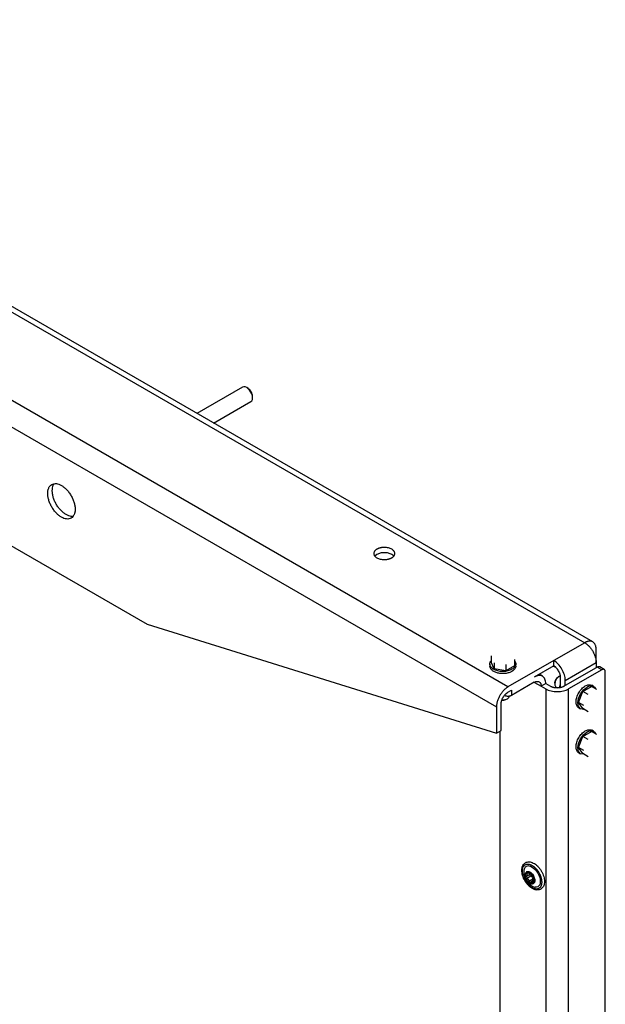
# Model space of a CAD drawing. Header units: millimetres. Extents: x -3787 to 418, y -511 to 3927.
# Tile 87 of 87: x -14 to 348, y 3290 to 3898. Entities that reach past the tile are written whole.
import ezdxf

# ---------------------------------------------------------------- set-up
doc = ezdxf.new("R2010")
doc.units = ezdxf.units.MM

msp = doc.modelspace()

# ---------------------------------------------------------------- linework, layer by layer
at = {"color": 7, "linetype": 'Continuous', "lineweight": 25}
for p, q in [((287.82, 3485.89), (-426.36, 3898.18)), ((-433.43, 3885.93), (280.74, 3473.65)), ((340.19, 3513.74), (-29.1, 3726.93)), ((-217.77, 3687.94), (65.08, 3524.66)), ((123.88, 3671.1), (95.74, 3654.86)), ((127.31, 3670.35), (126.45, 3670.85)), ((130.1, 3664.54), (130.1, 3665.52)), ((106.04, 3648.91), (129.03, 3662.18)), ((206.85, 3567.74), (205.67, 3566.72)), ((65.08, 3524.66), (280.74, 3457.32)), ((335.19, 3513.24), (316.1, 3502.22)), ((277.38, 3505.03), (277.38, 3501.18)), ((342.26, 3501), (342.26, 3509.16)), ((276.63, 3500.06), (276.63, 3498.75)), ((279.33, 3496.99), (277.38, 3501.18)), ((279.33, 3500.85), (279.33, 3496.99)), ((286.58, 3499.73), (286.58, 3495.87)), ((291.88, 3498.94), (286.58, 3495.87)), ((316.1, 3502.22), (287.82, 3485.89)), ((291.88, 3502.79), (291.88, 3498.94)), ((292.63, 3498.75), (292.63, 3500.06)), ((316.1, 3498.96), (304.08, 3492.02)), ((317.06, 3498.18), (315.57, 3498.65)), ((316.1, 3498.96), (316.1, 3502.22)), ((323.17, 3489.97), (342.26, 3501)), ((342.26, 3501), (342.26, 3497.73)), ((347.3, 3496.65), (344.47, 3498.29)), ((286.58, 3495.87), (279.33, 3496.99)), ((309.08, 3492.51), (307.01, 3493.71)), ((319.54, 3492.48), (319, 3492.16)), ((342.26, 3497.73), (323.17, 3486.71)), ((345.8, 3496.51), (325.29, 3484.67)), ((342.97, 3498.14), (342.26, 3497.73)), ((345.8, 3496.51), (342.97, 3498.14)), ((347.92, 2084.3), (347.92, 3495.28)), ((304.08, 3488.75), (289.94, 3480.59)), ((311.15, 3487.93), (308.32, 3486.3)), ((308.32, 3486.3), (311.15, 3484.67)), ((311.15, 3487.93), (313.98, 3486.3)), ((316.71, 3488.21), (316.71, 3487.58)), ((319.57, 3485.44), (319.97, 3487.02)), ((319.97, 3487.02), (320.34, 3487.71)), ((320.34, 3485.53), (320.34, 3491.61)), ((323.17, 3486.71), (322.46, 3486.3)), ((323.17, 3486.71), (323.17, 3489.97)), ((334.02, 3483.09), (339.33, 3486.16)), ((342.67, 3484.23), (339.33, 3486.16)), ((340.68, 3486.25), (339.54, 3486.9)), ((287.82, 3482.63), (289.94, 3483.85)), ((289.94, 3483.85), (289.94, 3480.59)), ((311.15, 3484.67), (311.15, 2805.82)), ((317.54, 3485.75), (318.32, 3485.3)), ((325.29, 2065.52), (325.29, 3484.67)), ((331.37, 3476.25), (334.02, 3483.09)), ((337.36, 3481.17), (334.02, 3483.09)), ((283.57, 3458.95), (283.57, 3475.28)), ((286.92, 3478.32), (287.46, 3478.64)), ((334.71, 3474.33), (331.37, 3476.25)), ((334.02, 3472.48), (331.37, 3476.25)), ((280.74, 3473.65), (280.74, 3457.32)), ((331.55, 3473.04), (332.68, 3472.39)), ((337.36, 3470.55), (334.02, 3472.48)), ((280.74, 3457.32), (283.57, 3458.95)), ((282.87, 3458.54), (282.87, 2799.17)), ((334.02, 3455.33), (339.33, 3458.4)), ((342.67, 3456.47), (339.33, 3458.4)), ((340.68, 3458.48), (339.54, 3459.14)), ((331.37, 3448.49), (334.02, 3455.33)), ((337.36, 3453.4), (334.02, 3455.33)), ((334.71, 3446.57), (331.37, 3448.49)), ((334.02, 3444.72), (331.37, 3448.49)), ((331.55, 3445.28), (332.68, 3444.63)), ((337.36, 3442.79), (334.02, 3444.72)), ((299.2, 3369.01), (301.8, 3370.51)), ((299.4, 3371.61), (299.33, 3371.56)), ((301.04, 3370.71), (301.64, 3371.06)), ((301.75, 3370.5), (301.91, 3370.6)), ((302.02, 3369.01), (299.5, 3367.56)), ((300.64, 3365.89), (303.15, 3367.35)), ((304.53, 3366.87), (301.94, 3365.37)), ((303.46, 3364.4), (303.54, 3364.45)), ((303.96, 3367.17), (303.78, 3367.07))]:
    msp.add_line(p, q, dxfattribs=at)
at = {"color": 8, "linetype": 'Continuous', "lineweight": 25}
for p, q in [((-25.05, 3721.21), (335.19, 3513.24)), ((304.1, 3488.74), (308.32, 3486.3)), ((300.13, 3370.99), (299.27, 3370.49)), ((301.41, 3371.06), (301.26, 3370.98)), ((303.04, 3364.97), (303.75, 3365.38))]:
    msp.add_line(p, q, dxfattribs=at)
at = {"color": 7, "linetype": 'Continuous', "lineweight": 25, "flags": 128}
for points in [[(129.03, 3662.18), (129.03, 3662.18), (129.61, 3662.72), (129.97, 3663.52), (130.1, 3664.54), (129.97, 3665.7), (129.61, 3666.92), (129.03, 3668.13), (128.27, 3669.23), (127.4, 3670.16), (126.45, 3670.85), (125.51, 3671.25), (124.63, 3671.33), (123.88, 3671.1)], [(334.69, 3472.09), (334.51, 3472.03), (332.68, 3472.39), (331.45, 3473.8), (331.02, 3476.05), (331.45, 3478.8), (332.68, 3481.63), (334.51, 3484.1), (336.68, 3485.85), (336.68, 3485.85)], [(334.69, 3444.33), (334.51, 3444.27), (332.68, 3444.63), (331.45, 3446.04), (331.02, 3448.29), (331.45, 3451.04), (332.68, 3453.87), (334.51, 3456.34), (336.68, 3458.09), (336.68, 3458.09)], [(299.4, 3371.61), (299.61, 3371.71), (300.35, 3371.79)], [(300.35, 3371.79), (301.2, 3371.55), (302.07, 3370.99), (302.89, 3370.16), (303.58, 3369.15), (304.08, 3368.04), (304.35, 3366.93), (304.37, 3365.91), (304.13, 3365.08), (303.65, 3364.52), (303.54, 3364.45)]]:
    msp.add_lwpolyline(points, dxfattribs=at)
at = {"color": 7, "linetype": 'Continuous', "lineweight": 25}
for centre, radius, start, end in [((322.47, 3487.48), 5.76, 113.51503, 178.99115), ((318.66, 3487.36), 1.96, 173.51016, 235.17766), ((286.68, 3480.44), 1.96, 293.5055, 355.17436), ((284.66, 3484.07), 6.11, 265.53128, 297.29458)]:
    msp.add_arc(centre, radius, start, end, dxfattribs=at)
for points, knots in [([(130.1, 3665.52), (130.05, 3665.96), (129.97, 3666.86), (129.32, 3668.3), (128.4, 3669.58), (127.67, 3670.1), (127.3, 3670.36)], [0, 0, 0, 0, 0.250026, 0.500052, 0.750078, 1, 1, 1, 1]), ([(3.56, 3605.49), (3.56, 3605.58), (3.56, 3605.75), (3.57, 3606), (3.58, 3606.24), (3.6, 3606.49), (3.63, 3606.73), (3.66, 3606.96), (3.73, 3607.4), (3.88, 3608.02), (4.15, 3608.78), (4.5, 3609.47), (5.08, 3610.28), (6, 3611.06), (7.36, 3611.55), (8.88, 3611.58), (10.46, 3611.19), (12.04, 3610.45), (13.63, 3609.36), (15.21, 3607.93), (16.73, 3606.14), (18.09, 3604.08), (19.01, 3602.24), (19.59, 3600.75), (19.94, 3599.66), (20.21, 3598.59), (20.37, 3597.74), (20.45, 3597.08), (20.5, 3596.61), (20.52, 3596.15), (20.53, 3595.85), (20.53, 3595.69)], [0, 0, 0, 0, 0.008343, 0.016672, 0.024993, 0.033311, 0.041633, 0.049965, 0.058311, 0.0892, 0.120102, 0.152279, 0.18447, 0.250119, 0.315767, 0.380052, 0.441771, 0.500002, 0.558232, 0.619951, 0.684236, 0.749885, 0.815534, 0.84771, 0.879901, 0.91079, 0.941693, 0.956282, 0.970843, 0.985405, 1, 1, 1, 1]), ([(6.39, 3607.12), (6.42, 3607.75), (6.49, 3608.99), (6.93, 3610.46), (7.43, 3611.17), (7.65, 3611.47)], [0, 0, 0, 0, 0.359202, 0.718404, 1, 1, 1, 1]), ([(20.53, 3595.69), (20.53, 3595.61), (20.53, 3595.44), (20.52, 3595.19), (20.5, 3594.94), (20.48, 3594.7), (20.46, 3594.46), (20.43, 3594.22), (20.36, 3593.78), (20.21, 3593.17), (19.94, 3592.41), (19.59, 3591.72), (19.01, 3590.91), (18.09, 3590.13), (16.73, 3589.64), (15.21, 3589.61), (13.63, 3589.99), (12.04, 3590.74), (10.46, 3591.82), (8.88, 3593.26), (7.36, 3595.05), (6, 3597.1), (5.08, 3598.95), (4.5, 3600.43), (4.15, 3601.53), (3.88, 3602.6), (3.72, 3603.45), (3.64, 3604.11), (3.59, 3604.58), (3.56, 3605.04), (3.56, 3605.34), (3.56, 3605.49)], [0, 0, 0, 0, 0.008343, 0.016672, 0.024993, 0.033311, 0.041633, 0.049965, 0.058311, 0.0892, 0.120102, 0.152279, 0.18447, 0.250119, 0.315767, 0.380052, 0.441771, 0.500002, 0.558232, 0.619951, 0.684236, 0.749885, 0.815534, 0.84771, 0.879901, 0.91079, 0.941693, 0.956282, 0.970843, 0.985405, 1, 1, 1, 1]), ([(19.27, 3591.34), (18.89, 3591.31), (18.04, 3591.23), (16.54, 3591.6), (14.87, 3592.36), (13.21, 3593.52), (11.6, 3595), (10.13, 3596.77), (8.83, 3598.74), (7.77, 3600.85), (6.99, 3603), (6.48, 3605.15), (6.42, 3606.46), (6.39, 3607.12)], [0, 0, 0, 0, 0.072638, 0.165374, 0.25811, 0.350847, 0.443583, 0.536319, 0.629055, 0.721791, 0.814528, 0.907264, 1, 1, 1, 1]), ([(216.04, 3565.7), (216.1, 3565.73), (216.21, 3565.8), (216.37, 3565.9), (216.52, 3566), (216.67, 3566.11), (216.88, 3566.29), (217.14, 3566.53), (217.43, 3566.86), (217.65, 3567.21), (217.88, 3567.71), (217.99, 3568.35), (217.86, 3569.12), (217.46, 3569.84), (216.85, 3570.48), (216.07, 3571.02), (215.13, 3571.47), (214.03, 3571.82), (212.78, 3572.05), (211.45, 3572.13), (210.33, 3572.06), (209.48, 3571.93), (208.87, 3571.8), (208.3, 3571.64), (207.83, 3571.47), (207.44, 3571.31), (207.14, 3571.16), (206.95, 3571.06), (206.85, 3571)], [0, 0, 0, 0, 0.011673, 0.023325, 0.034972, 0.046628, 0.058309, 0.089193, 0.120101, 0.152272, 0.184469, 0.250118, 0.315768, 0.380053, 0.441772, 0.500003, 0.558234, 0.619953, 0.684238, 0.749887, 0.815537, 0.847707, 0.879904, 0.910787, 0.941696, 0.961137, 0.980548, 1, 1, 1, 1]), ([(206.85, 3571), (206.8, 3570.97), (206.69, 3570.91), (206.53, 3570.8), (206.38, 3570.7), (206.23, 3570.59), (206.02, 3570.42), (205.75, 3570.17), (205.47, 3569.84), (205.24, 3569.49), (205.02, 3568.99), (204.9, 3568.35), (205.04, 3567.58), (205.44, 3566.86), (206.05, 3566.22), (206.83, 3565.68), (207.76, 3565.23), (208.87, 3564.88), (210.12, 3564.65), (211.45, 3564.57), (212.56, 3564.64), (213.42, 3564.77), (214.03, 3564.9), (214.6, 3565.06), (215.07, 3565.23), (215.45, 3565.39), (215.76, 3565.54), (215.95, 3565.64), (216.04, 3565.7)], [0, 0, 0, 0, 0.011673, 0.023325, 0.034972, 0.046628, 0.058309, 0.089193, 0.120101, 0.152272, 0.184469, 0.250118, 0.315768, 0.380053, 0.441772, 0.500003, 0.558234, 0.619953, 0.684238, 0.749887, 0.815537, 0.847707, 0.879904, 0.910787, 0.941696, 0.961137, 0.980548, 1, 1, 1, 1]), ([(217.23, 3566.72), (216.87, 3567.08), (216.1, 3567.87), (213.98, 3568.64), (211.46, 3568.93), (208.86, 3568.66), (207.52, 3568.05), (206.85, 3567.74)], [0, 0, 0, 0, 0.173226, 0.37992, 0.586613, 0.793307, 1, 1, 1, 1]), ([(342.26, 3509.16), (342.26, 3509.24), (342.26, 3509.41), (342.25, 3509.65), (342.23, 3509.89), (342.21, 3510.12), (342.18, 3510.35), (342.12, 3510.74), (342, 3511.27), (341.77, 3511.9), (341.48, 3512.47), (341, 3513.15), (340.23, 3513.8), (339.28, 3514.14), (338.45, 3514.22), (337.81, 3514.19), (337.15, 3514.07), (336.56, 3513.89), (336.05, 3513.68), (335.62, 3513.48), (335.34, 3513.32), (335.19, 3513.24)], [0, 0, 0, 0, 0.019453, 0.038872, 0.058275, 0.077679, 0.097104, 0.116567, 0.178313, 0.240094, 0.304415, 0.368769, 0.500007, 0.631244, 0.695565, 0.75992, 0.821667, 0.883447, 0.922314, 0.961117, 1, 1, 1, 1]), ([(335.19, 3513.24), (335.26, 3513.2), (335.41, 3513.12), (335.62, 3512.98), (335.84, 3512.84), (336.05, 3512.69), (336.27, 3512.53), (336.63, 3512.25), (337.15, 3511.81), (337.81, 3511.17), (338.45, 3510.46), (339.28, 3509.42), (340.23, 3507.99), (341, 3506.45), (341.48, 3505.21), (341.77, 3504.3), (342, 3503.41), (342.14, 3502.65), (342.21, 3502.02), (342.26, 3501.5), (342.26, 3501.16), (342.26, 3501)], [0, 0, 0, 0, 0.019453, 0.038872, 0.058275, 0.077679, 0.097104, 0.116567, 0.178313, 0.240094, 0.304415, 0.368769, 0.500007, 0.631244, 0.695565, 0.75992, 0.821667, 0.883447, 0.922314, 0.961117, 1, 1, 1, 1]), ([(290.29, 3496.79), (289.47, 3496.41), (287.81, 3495.66), (284.62, 3495.33), (281.49, 3495.68), (278.83, 3496.71), (277.03, 3498.25), (276.5, 3500.03), (276.7, 3501.37), (277.34, 3501.91), (277.38, 3501.95)], [0, 0, 0, 0, 0.141214, 0.282429, 0.423643, 0.564857, 0.706071, 0.847286, 0.9885, 1, 1, 1, 1]), ([(290.29, 3495.49), (289.74, 3495.17), (289.1, 3494.89), (287.71, 3494.47), (286.96, 3494.31), (285.42, 3494.13), (284.63, 3494.11), (283.07, 3494.2), (282.3, 3494.31), (280.85, 3494.66), (280.17, 3494.89), (278.95, 3495.47), (278.42, 3495.81), (277.55, 3496.56), (277.21, 3496.98), (276.75, 3497.85), (276.63, 3498.3), (276.63, 3498.75)], [0, 0, 0, 0, 0.125, 0.125, 0.25, 0.25, 0.375, 0.375, 0.5, 0.5, 0.625, 0.625, 0.75, 0.75, 0.875, 0.875, 1, 1, 1, 1]), ([(291.88, 3501.95), (291.93, 3501.91), (292.57, 3501.37), (292.76, 3500.04), (292.27, 3498.23), (290.95, 3497.27), (290.29, 3496.79)], [0, 0, 0, 0, 0.026429, 0.350952, 0.675476, 1, 1, 1, 1]), ([(292.63, 3498.75), (292.63, 3498.15), (292.43, 3497.54), (291.62, 3496.43), (291.03, 3495.91), (290.29, 3495.49)], [0, 0, 0, 0, 0.5, 0.5, 1, 1, 1, 1]), ([(323.17, 3489.97), (323.17, 3491.04), (322.99, 3492.22), (322.28, 3494.6), (321.75, 3495.81), (320.45, 3498.08), (319.66, 3499.14), (317.95, 3500.94), (317.03, 3501.69), (316.1, 3502.22)], [0, 0, 0, 0, 0.25, 0.25, 0.5, 0.5, 0.75, 0.75, 1, 1, 1, 1]), ([(320.34, 3491.61), (320.34, 3491.67), (320.34, 3491.79), (320.33, 3491.97), (320.32, 3492.16), (320.3, 3492.35), (320.26, 3492.64), (320.18, 3493.05), (320.05, 3493.59), (319.87, 3494.14), (319.58, 3494.88), (319.12, 3495.8), (318.55, 3496.66), (318.06, 3497.29), (317.67, 3497.71), (317.27, 3498.09), (316.92, 3498.39), (316.62, 3498.62), (316.36, 3498.8), (316.19, 3498.9), (316.1, 3498.96)], [0, 0, 0, 0, 0.023335, 0.046628, 0.06991, 0.093212, 0.116565, 0.178301, 0.240092, 0.304402, 0.368768, 0.500006, 0.631244, 0.695553, 0.759919, 0.821655, 0.883446, 0.922309, 0.961112, 1, 1, 1, 1]), ([(344.47, 3498.29), (344.25, 3498.37), (343.81, 3498.52), (343.25, 3498.27), (342.97, 3498.14)], [0, 0, 0, 0, 0.499949, 1, 1, 1, 1]), ([(311.15, 3487.93), (311.15, 3489), (310.97, 3489.96), (310.26, 3491.53), (309.73, 3492.13), (308.42, 3492.89), (307.64, 3493.04), (305.93, 3492.87), (305, 3492.55), (304.08, 3492.02)], [0, 0, 0, 0, 0.25, 0.25, 0.5, 0.5, 0.75, 0.75, 1, 1, 1, 1]), ([(316.71, 3488.2), (316.71, 3488.55), (316.77, 3488.93), (317, 3489.7), (317.17, 3490.09), (317.59, 3490.82), (317.85, 3491.16), (318.4, 3491.75), (318.7, 3491.99), (319, 3492.16)], [0, 0, 0, 0, 0.25, 0.25, 0.5, 0.5, 0.75, 0.75, 1, 1, 1, 1]), ([(347.92, 3495.28), (347.92, 3495.32), (347.92, 3495.41), (347.91, 3495.54), (347.89, 3495.66), (347.87, 3495.78), (347.84, 3495.89), (347.81, 3496), (347.74, 3496.19), (347.58, 3496.44), (347.31, 3496.67), (346.97, 3496.8), (346.65, 3496.8), (346.39, 3496.75), (346.2, 3496.7), (346, 3496.61), (345.87, 3496.54), (345.8, 3496.51)], [0, 0, 0, 0, 0.034551, 0.068855, 0.103013, 0.137124, 0.171291, 0.205614, 0.240191, 0.370053, 0.500029, 0.62989, 0.759866, 0.820149, 0.879905, 0.939676, 1, 1, 1, 1]), ([(304.08, 3488.75), (304.13, 3488.78), (304.23, 3488.84), (304.39, 3488.92), (304.54, 3488.99), (304.7, 3489.06), (304.94, 3489.15), (305.25, 3489.24), (305.65, 3489.32), (306.03, 3489.34), (306.53, 3489.29), (307.1, 3489.08), (307.56, 3488.69), (307.85, 3488.29), (308.03, 3487.94), (308.16, 3487.56), (308.25, 3487.21), (308.29, 3486.88), (308.32, 3486.6), (308.32, 3486.4), (308.32, 3486.3)], [0, 0, 0, 0, 0.0233353, 0.0466281, 0.0699098, 0.0932116, 0.1165649, 0.1783006, 0.2400921, 0.3044019, 0.3687678, 0.5000056, 0.6312435, 0.6955534, 0.7599192, 0.821655, 0.8834464, 0.9223093, 0.9611121, 1, 1, 1, 1]), ([(322.46, 3486.3), (322.41, 3486.27), (322.31, 3486.21), (322.14, 3486.13), (321.97, 3486.05), (321.8, 3485.97), (321.52, 3485.85), (321.13, 3485.71), (320.6, 3485.56), (320.04, 3485.44), (319.25, 3485.32), (318.22, 3485.26), (317.19, 3485.32), (316.4, 3485.44), (315.84, 3485.56), (315.31, 3485.71), (314.88, 3485.87), (314.52, 3486.02), (314.24, 3486.15), (314.07, 3486.25), (313.98, 3486.3)], [0, 0, 0, 0, 0.023335, 0.046628, 0.06991, 0.093212, 0.116565, 0.178301, 0.240092, 0.304402, 0.368768, 0.500006, 0.631244, 0.695553, 0.759919, 0.821655, 0.883446, 0.922309, 0.961112, 1, 1, 1, 1]), ([(331.55, 3473.04), (331.55, 3473.04), (330.93, 3473.16), (330.22, 3474.4), (329.73, 3476.6), (330.19, 3479.45), (331.44, 3482.33), (333.32, 3484.93), (334.81, 3485.98), (335.55, 3486.5)], [0, 0, 0, 0, 0.000034, 0.166695, 0.333356, 0.500017, 0.666678, 0.833339, 1, 1, 1, 1]), ([(335.55, 3486.5), (336.29, 3486.85), (337.79, 3487.53), (338.96, 3487.11), (339.55, 3486.9)], [0, 0, 0, 0, 0.500051, 1, 1, 1, 1]), ([(336.68, 3485.85), (337.42, 3486.18), (338.91, 3486.85), (340.73, 3486.36), (341.78, 3485.53), (341.93, 3484.71), (341.94, 3484.65)], [0, 0, 0, 0, 0.32455, 0.649099, 0.973649, 1, 1, 1, 1]), ([(287.82, 3485.89), (287.74, 3485.85), (287.6, 3485.77), (287.38, 3485.63), (287.17, 3485.49), (286.96, 3485.34), (286.74, 3485.18), (286.37, 3484.9), (285.86, 3484.46), (285.2, 3483.82), (284.56, 3483.11), (283.73, 3482.07), (282.78, 3480.64), (282.01, 3479.1), (281.53, 3477.86), (281.23, 3476.95), (281.01, 3476.06), (280.87, 3475.3), (280.79, 3474.67), (280.75, 3474.15), (280.75, 3473.81), (280.74, 3473.65)], [0, 0, 0, 0, 0.019453, 0.038872, 0.058275, 0.077679, 0.097104, 0.116567, 0.178313, 0.240094, 0.304415, 0.368769, 0.500007, 0.631244, 0.695565, 0.75992, 0.821667, 0.883447, 0.922314, 0.961117, 1, 1, 1, 1]), ([(283.57, 3475.28), (283.57, 3475.34), (283.57, 3475.46), (283.58, 3475.64), (283.6, 3475.83), (283.62, 3476.02), (283.66, 3476.32), (283.73, 3476.73), (283.87, 3477.26), (284.04, 3477.81), (284.33, 3478.55), (284.79, 3479.47), (285.36, 3480.33), (285.86, 3480.96), (286.25, 3481.38), (286.64, 3481.77), (286.99, 3482.06), (287.3, 3482.3), (287.56, 3482.47), (287.73, 3482.58), (287.82, 3482.63)], [0, 0, 0, 0, 0.023335, 0.046628, 0.06991, 0.093212, 0.116565, 0.178301, 0.240092, 0.304402, 0.368768, 0.500006, 0.631244, 0.695553, 0.759919, 0.821655, 0.883446, 0.922309, 0.961112, 1, 1, 1, 1]), ([(289.94, 3480.59), (289.9, 3480.56), (289.82, 3480.52), (289.7, 3480.46), (289.57, 3480.4), (289.44, 3480.35), (289.3, 3480.3), (289.16, 3480.26), (288.87, 3480.18), (288.43, 3480.1), (287.82, 3480.07), (287.2, 3480.1), (286.72, 3480.19), (286.37, 3480.29), (286.13, 3480.38), (285.9, 3480.47), (285.76, 3480.55), (285.69, 3480.59)], [0, 0, 0, 0, 0.034551, 0.068855, 0.103013, 0.137124, 0.171291, 0.205614, 0.240191, 0.370053, 0.500029, 0.62989, 0.759866, 0.820149, 0.879905, 0.939676, 1, 1, 1, 1]), ([(311.15, 3484.67), (312.08, 3484.13), (313.19, 3483.71), (315.6, 3483.13), (316.91, 3482.98), (319.53, 3482.98), (320.84, 3483.13), (323.26, 3483.71), (324.37, 3484.13), (325.29, 3484.67)], [0, 0, 0, 0, 0.25, 0.25, 0.5, 0.5, 0.75, 0.75, 1, 1, 1, 1]), ([(284.11, 3477.84), (284.29, 3477.81), (284.87, 3477.73), (285.92, 3477.88), (286.59, 3478.18), (286.92, 3478.33)], [0, 0, 0, 0, 0.1740766, 0.5870383, 1, 1, 1, 1]), ([(331.55, 3445.28), (331.55, 3445.28), (330.93, 3445.4), (330.22, 3446.63), (329.73, 3448.83), (330.19, 3451.69), (331.44, 3454.57), (333.32, 3457.16), (334.81, 3458.22), (335.55, 3458.74)], [0, 0, 0, 0, 0.000034, 0.166695, 0.333356, 0.500017, 0.666678, 0.833339, 1, 1, 1, 1]), ([(335.55, 3458.74), (336.29, 3459.08), (337.79, 3459.77), (338.96, 3459.35), (339.55, 3459.14)], [0, 0, 0, 0, 0.500051, 1, 1, 1, 1]), ([(336.68, 3458.09), (337.42, 3458.42), (338.91, 3459.09), (340.73, 3458.6), (341.78, 3457.77), (341.93, 3456.95), (341.94, 3456.89)], [0, 0, 0, 0, 0.32455, 0.649099, 0.973649, 1, 1, 1, 1]), ([(296.4, 3372.58), (296.4, 3372.31), (296.42, 3371.55), (296.64, 3370.23), (297.11, 3368.63), (297.78, 3367.05), (298.64, 3365.54), (299.65, 3364.15), (300.78, 3362.91), (302, 3361.88), (303.29, 3361.09), (304.6, 3360.57), (305.89, 3360.36), (307.1, 3360.48), (308.17, 3360.92), (309.04, 3361.63), (309.7, 3362.57), (310.14, 3363.69), (310.36, 3365), (310.35, 3366.46), (310.11, 3368.02), (309.64, 3369.62), (308.97, 3371.19), (308.11, 3372.71), (307.1, 3374.1), (305.97, 3375.34), (304.75, 3376.37), (303.46, 3377.16), (302.15, 3377.68), (300.86, 3377.89), (299.65, 3377.77), (298.58, 3377.33), (297.71, 3376.62), (297.05, 3375.69), (296.61, 3374.56), (296.42, 3373.49), (296.4, 3372.8), (296.4, 3372.58)], [0, 0, 0, 0, 0.015997, 0.045991, 0.075915, 0.10576, 0.135566, 0.165394, 0.195294, 0.225336, 0.255584, 0.286043, 0.316429, 0.346094, 0.374511, 0.40199, 0.429302, 0.457242, 0.4862, 0.515907, 0.545881, 0.575805, 0.605651, 0.635456, 0.665284, 0.695184, 0.725225, 0.755472, 0.785931, 0.816319, 0.845986, 0.874407, 0.901889, 0.9292, 0.957137, 0.986091, 1, 1, 1, 1]), ([(304.95, 3361.02), (304.88, 3361.03), (304.76, 3361.05), (304.56, 3361.08), (304.37, 3361.12), (304.17, 3361.17), (303.98, 3361.23), (303.78, 3361.3), (303.57, 3361.37), (303.37, 3361.46), (303.17, 3361.55), (302.97, 3361.65), (302.76, 3361.76), (302.56, 3361.88), (302.35, 3362.01), (302.15, 3362.14), (301.95, 3362.28), (301.75, 3362.43), (301.54, 3362.59), (301.34, 3362.75), (301.15, 3362.92), (300.95, 3363.1), (300.76, 3363.28), (300.56, 3363.47), (300.37, 3363.67), (300.19, 3363.87), (300, 3364.08), (299.82, 3364.29), (299.64, 3364.51), (299.47, 3364.73), (299.3, 3364.96), (299.13, 3365.19), (298.97, 3365.43), (298.81, 3365.67), (298.66, 3365.91), (298.51, 3366.16), (298.36, 3366.41), (298.22, 3366.66), (298.09, 3366.92), (297.96, 3367.17), (297.84, 3367.43), (297.72, 3367.69), (297.61, 3367.96), (297.5, 3368.22), (297.4, 3368.48), (297.31, 3368.74), (297.22, 3369.01), (297.12, 3369.34), (297.01, 3369.75), (296.9, 3370.22), (296.81, 3370.69), (296.75, 3371.15), (296.71, 3371.59), (296.69, 3371.92), (296.69, 3372.34), (296.71, 3372.9), (296.81, 3373.52), (296.94, 3374.01), (297.13, 3374.57), (297.46, 3375.16), (298.07, 3375.84), (298.77, 3376.25), (299.42, 3376.4), (299.79, 3376.43), (299.99, 3376.43), (300.2, 3376.43), (300.33, 3376.42), (300.38, 3376.41)], [0, 0, 0, 0, 0.0108733, 0.0217466, 0.0326199, 0.0434932, 0.0543665, 0.0652398, 0.0761131, 0.0869864, 0.0978597, 0.108733, 0.1196063, 0.1304796, 0.1413529, 0.1522262, 0.1630995, 0.1739728, 0.1848462, 0.1957195, 0.2065928, 0.2174661, 0.2283394, 0.2392127, 0.250086, 0.2609593, 0.2718326, 0.2827059, 0.2935792, 0.3044525, 0.3153258, 0.3261991, 0.3370724, 0.3479457, 0.358819, 0.3696923, 0.3805656, 0.3914389, 0.4023122, 0.4131855, 0.4240588, 0.4349321, 0.4458054, 0.4566787, 0.467552, 0.4784253, 0.4892986, 0.5001719, 0.5199633, 0.5397549, 0.559557, 0.5793586, 0.5985892, 0.6177544, 0.6249171, 0.6561628, 0.6975253, 0.7182161, 0.7381568, 0.7953142, 0.8369998, 0.9096684, 0.9548102, 0.9624755, 0.9773461, 0.9913993, 1, 1, 1, 1]), ([(300.71, 3375.32), (300.14, 3375.29), (299.26, 3375.25), (298.4, 3374.53), (297.89, 3373.76), (297.61, 3372.76), (297.47, 3371.83), (297.6, 3371.18), (297.64, 3370.96)], [0, 0, 0, 0, 0.290956, 0.447583, 0.607534, 0.767485, 0.924111, 1, 1, 1, 1]), ([(297.6, 3370.96), (297.62, 3370.68), (297.67, 3370.03), (297.92, 3369.06), (298.32, 3367.86), (298.74, 3367.07), (298.99, 3366.6)], [0, 0, 0, 0, 0.185769, 0.424307, 0.652184, 1, 1, 1, 1]), ([(300.28, 3371.75), (299.92, 3371.78), (299.6, 3371.72), (299.06, 3371.41), (298.84, 3371.16), (298.55, 3370.51), (298.47, 3370.12), (298.47, 3369.23), (298.54, 3368.75), (298.84, 3367.76), (299.05, 3367.26), (299.59, 3366.32), (299.92, 3365.89), (300.62, 3365.14), (301.01, 3364.83), (301.77, 3364.39), (302.15, 3364.25), (302.51, 3364.22)], [0, 0, 0, 0, 0.125, 0.125, 0.25, 0.25, 0.375, 0.375, 0.5, 0.5, 0.625, 0.625, 0.75, 0.75, 0.875, 0.875, 1, 1, 1, 1]), ([(298.79, 3368.24), (298.61, 3368.88), (298.54, 3369.49), (298.67, 3370.54), (298.87, 3370.97), (299.16, 3371.25)], [0, 0, 0, 0, 0.5, 0.5, 1, 1, 1, 1]), ([(299.16, 3371.25), (299.15, 3371.24), (299.13, 3371.21), (299.1, 3371.16), (299.08, 3371.11), (299.07, 3371.05), (299.07, 3370.99), (299.07, 3370.91), (299.09, 3370.82), (299.13, 3370.72), (299.19, 3370.6), (299.25, 3370.53), (299.27, 3370.49)], [0, 0, 0, 0, 0.084084, 0.167114, 0.249666, 0.332343, 0.415764, 0.500551, 0.619332, 0.738029, 0.870001, 1, 1, 1, 1]), ([(299.27, 3370.49), (299.29, 3370.47), (299.33, 3370.41), (299.39, 3370.33), (299.43, 3370.26), (299.47, 3370.18), (299.53, 3370.06), (299.58, 3369.91), (299.61, 3369.69), (299.59, 3369.46), (299.5, 3369.27), (299.38, 3369.13), (299.25, 3369.03), (299.14, 3368.99), (299.08, 3368.97)], [0, 0, 0, 0, 0.046074, 0.09015, 0.132234, 0.172336, 0.210462, 0.318499, 0.420284, 0.562638, 0.709748, 0.796787, 0.893499, 1, 1, 1, 1]), ([(299.16, 3371.25), (299.46, 3371.52), (299.87, 3371.65), (300.77, 3371.56), (301.28, 3371.34), (301.76, 3370.99)], [0, 0, 0, 0, 0.5, 0.5, 1, 1, 1, 1]), ([(299.94, 3371.11), (299.91, 3371.13), (299.87, 3371.17), (299.79, 3371.21), (299.7, 3371.26), (299.6, 3371.29), (299.49, 3371.32), (299.37, 3371.33), (299.25, 3371.31), (299.19, 3371.27), (299.16, 3371.25)], [0, 0, 0, 0, 0.086738, 0.173874, 0.262412, 0.381161, 0.500077, 0.668064, 0.833077, 1, 1, 1, 1]), ([(300.83, 3370.71), (300.81, 3370.72), (300.76, 3370.72), (300.68, 3370.74), (300.59, 3370.76), (300.5, 3370.8), (300.39, 3370.84), (300.26, 3370.9), (300.1, 3371), (300, 3371.07), (299.94, 3371.11)], [0, 0, 0, 0, 0.096136, 0.194084, 0.293936, 0.395784, 0.499709, 0.651567, 0.818287, 1, 1, 1, 1]), ([(302.51, 3364.22), (302.86, 3364.18), (303.19, 3364.25), (303.73, 3364.56), (303.95, 3364.81), (304.24, 3365.45), (304.32, 3365.85), (304.32, 3366.73), (304.24, 3367.22), (303.95, 3368.21), (303.73, 3368.7), (303.19, 3369.64), (302.87, 3370.08), (302.16, 3370.83), (301.78, 3371.14), (301.01, 3371.58), (300.63, 3371.71), (300.28, 3371.75)], [0, 0, 0, 0, 0.125, 0.125, 0.25, 0.25, 0.375, 0.375, 0.5, 0.5, 0.625, 0.625, 0.75, 0.75, 0.875, 0.875, 1, 1, 1, 1]), ([(300.38, 3376.41), (300.45, 3376.4), (300.57, 3376.39), (300.77, 3376.36), (300.96, 3376.32), (301.16, 3376.27), (301.35, 3376.21), (301.55, 3376.14), (301.76, 3376.06), (301.96, 3375.98), (302.16, 3375.89), (302.36, 3375.78), (302.57, 3375.67), (302.77, 3375.56), (302.98, 3375.43), (303.18, 3375.3), (303.38, 3375.15), (303.59, 3375.01), (303.79, 3374.85), (303.99, 3374.69), (304.18, 3374.52), (304.38, 3374.34), (304.58, 3374.15), (304.77, 3373.96), (304.96, 3373.77), (305.14, 3373.57), (305.33, 3373.36), (305.51, 3373.15), (305.69, 3372.93), (305.86, 3372.7), (306.03, 3372.48), (306.2, 3372.24), (306.36, 3372.01), (306.52, 3371.77), (306.67, 3371.52), (306.82, 3371.28), (306.97, 3371.03), (307.11, 3370.77), (307.24, 3370.52), (307.37, 3370.26), (307.49, 3370), (307.61, 3369.74), (307.72, 3369.48), (307.83, 3369.22), (307.93, 3368.95), (308.02, 3368.69), (308.11, 3368.43), (308.22, 3368.08), (308.33, 3367.64), (308.45, 3367.12), (308.54, 3366.61), (308.6, 3366.11), (308.64, 3365.62), (308.64, 3365.14), (308.62, 3364.68), (308.57, 3364.24), (308.5, 3363.83), (308.39, 3363.43), (308.26, 3363.06), (308.11, 3362.71), (307.92, 3362.4), (307.72, 3362.11), (307.49, 3361.85), (307.24, 3361.63), (306.96, 3361.43), (306.67, 3361.28), (306.35, 3361.15), (306.03, 3361.07), (305.68, 3361.01), (305.32, 3361), (305.07, 3361.01), (304.95, 3361.02)], [0, 0, 0, 0, 0.0108704, 0.0217407, 0.0326111, 0.0434814, 0.0543518, 0.0652221, 0.0760925, 0.0869629, 0.0978332, 0.1087036, 0.1195739, 0.1304443, 0.1413146, 0.152185, 0.1630554, 0.1739257, 0.1847961, 0.1956664, 0.2065368, 0.2174071, 0.2282775, 0.2391479, 0.2500182, 0.2608886, 0.2717589, 0.2826293, 0.2934997, 0.30437, 0.3152404, 0.3261107, 0.3369811, 0.3478514, 0.3587218, 0.3695922, 0.3804625, 0.3913329, 0.4022032, 0.4130736, 0.4239439, 0.4348143, 0.4456847, 0.456555, 0.4674254, 0.4782957, 0.4891661, 0.5000364, 0.521774, 0.5435115, 0.5652491, 0.5869866, 0.6087242, 0.6304617, 0.6521993, 0.6739368, 0.6956744, 0.7174119, 0.7391494, 0.760887, 0.7826245, 0.8043621, 0.8260996, 0.8478372, 0.8695747, 0.8913123, 0.9130498, 0.9347874, 0.9565249, 0.9782625, 1, 1, 1, 1]), ([(300.71, 3375.32), (301.96, 3375.19), (303.38, 3374.38), (305.89, 3371.72), (306.88, 3369.99), (307.92, 3366.49), (307.92, 3364.86), (306.88, 3362.57), (305.88, 3361.99), (304.62, 3362.12)], [0, 0, 0, 0, 0.25, 0.25, 0.5, 0.5, 0.75, 0.75, 1, 1, 1, 1]), ([(301.26, 3370.98), (301.26, 3370.96), (301.25, 3370.92), (301.23, 3370.87), (301.2, 3370.82), (301.17, 3370.79), (301.12, 3370.75), (301.05, 3370.72), (300.95, 3370.71), (300.87, 3370.71), (300.83, 3370.71)], [0, 0, 0, 0, 0.1108911, 0.2163688, 0.3164576, 0.4111867, 0.5005903, 0.6725163, 0.8388489, 1, 1, 1, 1]), ([(301.76, 3370.99), (301.74, 3371), (301.7, 3371.03), (301.64, 3371.07), (301.58, 3371.09), (301.52, 3371.11), (301.47, 3371.12), (301.42, 3371.13), (301.36, 3371.12), (301.32, 3371.09), (301.28, 3371.05), (301.27, 3371), (301.26, 3370.98)], [0, 0, 0, 0, 0.084084, 0.167114, 0.249666, 0.332343, 0.415764, 0.500551, 0.619332, 0.738029, 0.870001, 1, 1, 1, 1]), ([(301.76, 3370.99), (302.25, 3370.63), (302.72, 3370.14), (303.49, 3369), (303.8, 3368.35), (303.99, 3367.72)], [0, 0, 0, 0, 0.5, 0.5, 1, 1, 1, 1]), ([(302.35, 3370.19), (302.34, 3370.21), (302.32, 3370.26), (302.29, 3370.33), (302.25, 3370.42), (302.19, 3370.51), (302.11, 3370.63), (302.01, 3370.76), (301.89, 3370.89), (301.8, 3370.95), (301.76, 3370.99)], [0, 0, 0, 0, 0.086738, 0.173874, 0.262412, 0.381161, 0.500077, 0.668064, 0.833077, 1, 1, 1, 1]), ([(299.08, 3368.97), (299.06, 3368.96), (299.02, 3368.94), (298.96, 3368.9), (298.9, 3368.85), (298.84, 3368.79), (298.79, 3368.69), (298.76, 3368.56), (298.76, 3368.41), (298.78, 3368.3), (298.79, 3368.24)], [0, 0, 0, 0, 0.086738, 0.173874, 0.262412, 0.381161, 0.500077, 0.668064, 0.833077, 1, 1, 1, 1]), ([(301.02, 3364.98), (300.54, 3365.33), (300.07, 3365.83), (299.29, 3366.97), (298.98, 3367.61), (298.79, 3368.24)], [0, 0, 0, 0, 0.5, 0.5, 1, 1, 1, 1]), ([(298.79, 3368.24), (298.8, 3368.22), (298.82, 3368.16), (298.86, 3368.08), (298.9, 3368), (298.95, 3367.93), (299.01, 3367.86), (299.08, 3367.79), (299.16, 3367.71), (299.27, 3367.64), (299.38, 3367.59), (299.46, 3367.57), (299.5, 3367.56)], [0, 0, 0, 0, 0.084084, 0.167114, 0.249666, 0.332343, 0.415763, 0.500551, 0.619331, 0.738029, 0.870001, 1, 1, 1, 1]), ([(298.99, 3366.6), (299.31, 3366.09), (299.77, 3365.37), (300.6, 3364.43), (301.3, 3363.75), (301.89, 3363.33), (302.15, 3363.14)], [0, 0, 0, 0, 0.37941, 0.535554, 0.795634, 1, 1, 1, 1]), ([(299.5, 3367.56), (299.54, 3367.55), (299.61, 3367.53), (299.71, 3367.5), (299.81, 3367.46), (299.89, 3367.41), (300.03, 3367.33), (300.2, 3367.19), (300.38, 3366.97), (300.51, 3366.72), (300.6, 3366.48), (300.63, 3366.27), (300.65, 3366.08), (300.64, 3365.96), (300.64, 3365.89)], [0, 0, 0, 0, 0.055463, 0.108219, 0.15828, 0.205661, 0.250379, 0.378158, 0.499894, 0.621702, 0.749594, 0.8256, 0.909047, 1, 1, 1, 1]), ([(300.64, 3365.89), (300.63, 3365.87), (300.63, 3365.81), (300.63, 3365.72), (300.65, 3365.61), (300.67, 3365.5), (300.72, 3365.36), (300.8, 3365.22), (300.9, 3365.08), (300.98, 3365.01), (301.02, 3364.98)], [0, 0, 0, 0, 0.0867382, 0.1738744, 0.2624118, 0.3811614, 0.5000771, 0.6680637, 0.8330769, 1, 1, 1, 1]), ([(301.02, 3364.98), (301.04, 3364.97), (301.08, 3364.94), (301.14, 3364.91), (301.2, 3364.88), (301.27, 3364.87), (301.31, 3364.87), (301.33, 3364.87)], [0, 0, 0, 0, 0.2006711, 0.3998019, 0.5985813, 0.7982342, 1, 1, 1, 1]), ([(301.41, 3370.28), (301.37, 3370.24), (301.3, 3370.15), (301.26, 3369.94), (301.3, 3369.7), (301.41, 3369.45), (301.58, 3369.24), (301.79, 3369.08), (301.94, 3369.03), (302.02, 3369.01)], [0, 0, 0, 0, 0.116078, 0.263705, 0.410595, 0.557602, 0.705301, 0.845444, 1, 1, 1, 1]), ([(301.33, 3364.87), (301.35, 3364.87), (301.38, 3364.87), (301.44, 3364.88), (301.49, 3364.89), (301.56, 3364.93), (301.64, 3364.99), (301.7, 3365.06), (301.72, 3365.1)], [0, 0, 0, 0, 0.118657, 0.236659, 0.354757, 0.473716, 0.739027, 1, 1, 1, 1]), ([(301.72, 3365.1), (301.74, 3365.13), (301.77, 3365.19), (301.83, 3365.26), (301.89, 3365.32), (301.95, 3365.37), (302.03, 3365.42), (302.13, 3365.47), (302.25, 3365.5), (302.34, 3365.5), (302.38, 3365.5)], [0, 0, 0, 0, 0.110891, 0.216369, 0.316458, 0.411187, 0.50059, 0.672516, 0.838849, 1, 1, 1, 1]), ([(302.42, 3368.85), (302.39, 3368.87), (302.33, 3368.9), (302.23, 3368.95), (302.13, 3368.98), (302.06, 3369), (302.02, 3369.01)], [0, 0, 0, 0, 0.227516, 0.469971, 0.727444, 1, 1, 1, 1]), ([(303.48, 3368.52), (303.46, 3368.54), (303.42, 3368.57), (303.35, 3368.63), (303.29, 3368.69), (303.23, 3368.75), (303.13, 3368.86), (303, 3369.02), (302.84, 3369.24), (302.68, 3369.48), (302.56, 3369.7), (302.47, 3369.88), (302.4, 3370.03), (302.36, 3370.13), (302.35, 3370.19)], [0, 0, 0, 0, 0.055463, 0.1082188, 0.15828, 0.2056609, 0.2503787, 0.3781584, 0.4998939, 0.6217023, 0.7495936, 0.8256005, 0.9090472, 1, 1, 1, 1]), ([(302.38, 3365.5), (302.4, 3365.49), (302.45, 3365.49), (302.52, 3365.47), (302.59, 3365.43), (302.67, 3365.39), (302.75, 3365.33), (302.84, 3365.25), (302.95, 3365.12), (303.01, 3365.02), (303.04, 3364.97)], [0, 0, 0, 0, 0.096136, 0.194084, 0.293936, 0.395784, 0.499709, 0.651567, 0.818287, 1, 1, 1, 1]), ([(302.42, 3368.85), (302.58, 3368.73), (302.72, 3368.57), (302.97, 3368.21), (303.07, 3368.01), (303.13, 3367.81)], [0, 0, 0, 0, 0.5, 0.5, 1, 1, 1, 1]), ([(303.04, 3364.97), (303.06, 3364.95), (303.08, 3364.9), (303.13, 3364.85), (303.18, 3364.79), (303.24, 3364.74), (303.32, 3364.68), (303.38, 3364.67), (303.41, 3364.66)], [0, 0, 0, 0, 0.1307103, 0.2612556, 0.3929021, 0.5269274, 0.7636413, 1, 1, 1, 1]), ([(303.15, 3367.35), (303.16, 3367.38), (303.16, 3367.45), (303.16, 3367.54), (303.16, 3367.64), (303.15, 3367.73), (303.14, 3367.78), (303.13, 3367.81)], [0, 0, 0, 0, 0.219257, 0.428851, 0.628814, 0.819183, 1, 1, 1, 1]), ([(303.67, 3366.36), (303.63, 3366.38), (303.56, 3366.41), (303.44, 3366.51), (303.33, 3366.64), (303.24, 3366.8), (303.18, 3366.97), (303.15, 3367.16), (303.15, 3367.28), (303.15, 3367.35)], [0, 0, 0, 0, 0.1038, 0.253003, 0.402142, 0.539367, 0.684612, 0.838095, 1, 1, 1, 1]), ([(303.41, 3364.66), (303.42, 3364.65), (303.45, 3364.65), (303.5, 3364.65), (303.54, 3364.67), (303.58, 3364.69), (303.61, 3364.71), (303.62, 3364.72)], [0, 0, 0, 0, 0.2017658, 0.4014187, 0.6001981, 0.7993289, 1, 1, 1, 1]), ([(303.99, 3367.72), (303.98, 3367.75), (303.96, 3367.81), (303.93, 3367.89), (303.9, 3367.97), (303.86, 3368.05), (303.82, 3368.13), (303.76, 3368.21), (303.7, 3368.3), (303.63, 3368.39), (303.55, 3368.47), (303.51, 3368.51), (303.48, 3368.52)], [0, 0, 0, 0, 0.084084, 0.167114, 0.249666, 0.332343, 0.415764, 0.500551, 0.619332, 0.738029, 0.870001, 1, 1, 1, 1]), ([(303.71, 3365.59), (303.7, 3365.63), (303.68, 3365.71), (303.65, 3365.83), (303.63, 3365.94), (303.62, 3366.04), (303.6, 3366.2), (303.59, 3366.41), (303.61, 3366.65), (303.64, 3366.84), (303.7, 3366.97), (303.76, 3367.05), (303.82, 3367.1), (303.87, 3367.11), (303.9, 3367.12)], [0, 0, 0, 0, 0.055463, 0.108219, 0.15828, 0.205661, 0.250379, 0.378158, 0.499894, 0.621702, 0.749594, 0.8256, 0.909047, 1, 1, 1, 1]), ([(303.99, 3367.72), (304.18, 3367.09), (304.24, 3366.47), (304.11, 3365.42), (303.92, 3365), (303.62, 3364.72)], [0, 0, 0, 0, 0.5, 0.5, 1, 1, 1, 1]), ([(303.62, 3364.72), (303.63, 3364.73), (303.66, 3364.76), (303.69, 3364.81), (303.72, 3364.86), (303.74, 3364.93), (303.75, 3365), (303.77, 3365.08), (303.77, 3365.19), (303.76, 3365.32), (303.75, 3365.45), (303.72, 3365.54), (303.71, 3365.59)], [0, 0, 0, 0, 0.084084, 0.167115, 0.249667, 0.332343, 0.415764, 0.500551, 0.619332, 0.738029, 0.870001, 1, 1, 1, 1]), ([(303.9, 3367.12), (303.91, 3367.12), (303.94, 3367.12), (303.97, 3367.14), (304, 3367.18), (304.02, 3367.23), (304.04, 3367.31), (304.05, 3367.43), (304.03, 3367.57), (304, 3367.67), (303.99, 3367.72)], [0, 0, 0, 0, 0.088673, 0.177747, 0.268293, 0.392295, 0.51654, 0.678897, 0.838585, 1, 1, 1, 1]), ([(302.16, 3363.15), (302.35, 3363.01), (303.19, 3362.41), (304, 3362.25), (304.62, 3362.12)], [0, 0, 0, 0, 0.233986, 1, 1, 1, 1])]:
    msp.add_open_spline(points, degree=3, knots=knots, dxfattribs=at)
for points in [[(302.47, 3364.36), (302.01, 3364.41), (301.51, 3364.62), (301.02, 3364.98)], [(303.62, 3364.72), (303.32, 3364.44), (302.92, 3364.32), (302.47, 3364.36)]]:
    msp.add_open_spline(points, degree=3, dxfattribs=at)

doc.saveas('drawing.dxf')
